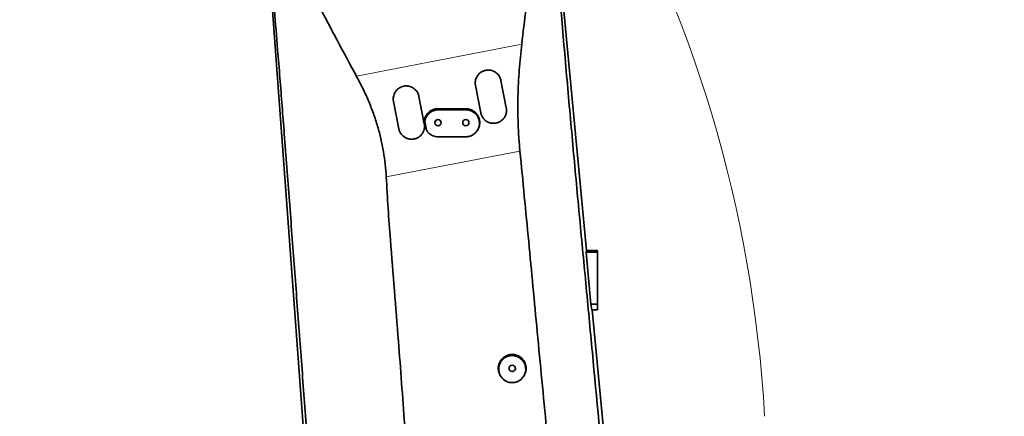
# Model space of a CAD drawing. Header units: millimetres. Extents: x 0 to 14900, y 0 to 10500.
# Tile 14 of 48: x 3336 to 4397, y 5878 to 6306. Entities that reach past the tile are written whole.
import ezdxf

# ---------------------------------------------------------------- set-up
doc = ezdxf.new("R2010")
doc.units = ezdxf.units.MM
doc.header["$LTSCALE"] = 25
doc.styles.add('SLDTEXTSTYLE0', font='TXT', dxfattribs={"width": 0.605})
doc.dimstyles.new('SLDDIMSTYLE0', dxfattribs={"dimtxt": 87.5, "dimasz": 87.5, "dimexe": 0, "dimexo": 0.0625, "dimgap": 21.875, "dimtad": 1, "dimdec": 0, "dimrnd": 1e-09, "dimzin": 12, "dimdsep": 46, "dimtxsty": 'SLDTEXTSTYLE0', "dimsah": 1, "dimcen": 0.09, "dimadec": 0, "dimazin": 3, "dimtfac": 1, "dimtofl": 0, "dimtmove": 0, "dimatfit": 3, "dimfxl": 1, "dimfrac": 2, "dimtolj": 1, "dimtzin": 12, "dimarcsym": 0})

# ---------------------------------------------------------------- blocks, each defined once
blk = doc.blocks.new('_D_5')
at = {"color": 7, "linetype": 'Continuous', "lineweight": 0}
for p, q in [((3803.9, 7856.4), (6724.2, 7856.4)), ((6686.7, 7856.4), (6686.7, 4544.6)), ((3932.7, 4544.6), (6724.2, 4544.6))]:
    blk.add_line(p, q, dxfattribs=at)
at = {"color": 7, "linetype": 'Continuous', "lineweight": 18}
for points in [[(6686.7, 7856.4), (6674.2, 7768.9), (6699.2, 7768.9)], [(6686.7, 4544.6), (6699.2, 4632.1), (6674.2, 4632.1)]]:
    blk.add_solid(points, dxfattribs=at)
at = {"color": 7, "linetype": 'Continuous', "lineweight": 18, "insert": (6573.9, 6066.8), "char_height": 87.5, "attachment_point": 1, "rotation": 90, "style": 'SLDTEXTSTYLE0'}
blk.add_mtext('3312', dxfattribs=at)

msp = doc.modelspace()

# ---------------------------------------------------------------- linework, layer by layer
at = {"color": 7, "linetype": 'Continuous', "lineweight": 35}
for p, q in [((3908.1718053, 6464.3147152), (3947.0744725, 6056.5923172)), ((3654.6053997, 5692.1467545), (3599.2968475, 6438.1318197)), ((3832.9593163, 6205.1924643), (3827.2350464, 6234.6412798)), ((3854.7206075, 6239.9839317), (3860.4448774, 6210.5351162)), ((3766.374161, 6222.8111221), (3772.0984309, 6193.3623066)), ((3744.6128698, 6188.0196547), (3738.8885999, 6217.4684702)), ((3775.3799712, 6185.0734661), (3775.7033724, 6184.6121096)), ((3946.4982386, 6054.8591283), (3947.0744725, 6056.5923172)), ((3951.543359, 5998.690946), (3946.4982386, 6054.8591283)), ((3958.8725798, 6054.8591283), (3946.4982386, 6054.8591283)), ((3958.8725798, 6056.5923172), (3947.0744725, 6056.5923172)), ((3958.8725798, 6056.5923172), (3958.8725798, 6054.8591283)), ((3958.8725798, 6054.8591283), (3958.8725798, 5998.690946)), ((3952.5701297, 5992.5923172), (3951.543359, 5998.690946)), ((3958.8725798, 5998.690946), (3951.543359, 5998.690946)), ((3958.8725798, 5998.690946), (3958.8725798, 5992.5923172)), ((3958.8725798, 5992.5923172), (3952.5701297, 5992.5923172)), ((3953.1810065, 5992.5923172), (3993.3335399, 5571.7705998)), ((3854.5918193, 5920.979383), (3855.0034382, 5920.3922091)), ((3878.7417203, 5920.3922076), (3879.1533402, 5920.979383))]:
    msp.add_line(p, q, dxfattribs=at)
at = {"color": 8, "linetype": 'Continuous', "lineweight": 18}
for p, q in [((3698.9662377, 6244.6442575), (3877.144593, 6279.1875704)), ((3773.7741649, 6200.1648531), (3773.3757726, 6201.1372539)), ((3786.8746874, 6208.3280002), (3786.8725798, 6209.5923172)), ((3816.8742917, 6208.4595888), (3816.8725798, 6209.5923172)), ((3772.9727005, 6194.2084113), (3772.5573722, 6194.8658728)), ((3774.1002588, 6188.3461885), (3773.7022262, 6188.9761097)), ((3875.2057736, 6163.9668056), (3731.0565347, 6136.0206937))]:
    msp.add_line(p, q, dxfattribs=at)
at = {"color": 7, "linetype": 'Continuous', "lineweight": 35, "flags": 128}
msp.add_lwpolyline([(3816.8723925, 6179.3302817), (3809.3144149, 6179.3261571), (3801.7564375, 6179.3218144), (3786.8723368, 6179.3126253)], dxfattribs=at)
at = {"color": 7, "linetype": 'Continuous', "lineweight": 35}
for centre in [(3786.8725798, 6194.5923172), (3816.8725798, 6194.5923172), (3866.8725798, 5929.5923172)]:
    msp.add_circle(centre, 3.4, dxfattribs=at)
at = {"color": 7, "linetype": 'Continuous', "lineweight": 18}
for centre, radius, start, end in [((3753.8725798, 5324.5923172), 2531.789341, 5, 155), ((3753.8725798, 5324.5923172), 1671.7300171, 98.5950103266, 211.4049896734), ((2734.2763193, 5800.0378617), 1406.789341, 3.1733009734, 56.8266990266)]:
    msp.add_arc(centre, radius, start, end, dxfattribs=at)
at = {"color": 7, "linetype": 'Continuous', "lineweight": 35}
for points, knots in [([(3698.9662377, 6244.6442575), (3691.977051, 6257.5975598), (3681.493142, 6277.0277525), (3667.811639, 6303.0873808), (3656.9293279, 6323.2883313), (3647.1632014, 6340.4029375), (3639.0831531, 6354.7380853), (3633.2120906, 6365.6068062), (3627.6635567, 6376.6542762), (3622.560546, 6387.9663598), (3618.0383271, 6399.5585488), (3614.2216386, 6411.4317957), (3611.2791103, 6423.5439508), (3609.3612763, 6435.9896362), (3608.6529936, 6448.7016784), (3609.1091298, 6461.438125), (3610.6569107, 6473.9759098), (3613.2036327, 6486.351376), (3616.7701589, 6498.6146011), (3621.4213898, 6510.681372), (3627.1472301, 6522.3340955), (3633.976064, 6533.6082397), (3641.9047556, 6544.3636748), (3650.6133476, 6554.1503341), (3659.8567939, 6562.8347375), (3669.5772633, 6570.526962), (3680.0618302, 6577.4247354), (3690.9518541, 6583.2787005), (3702.0077415, 6588.0359529), (3713.2173885, 6591.8026992), (3724.8264838, 6594.6330913), (3736.5288631, 6596.4408982), (3748.1130804, 6597.2622505), (3759.587859, 6597.0866526), (3768.6766318, 6596.3805695), (3773.8846555, 6595.4038663), (3775.2740607, 6595.1432998)], [0, 0, 0, 0, 0.09324540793, 0.13986983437, 0.18649271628, 0.23860463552, 0.26466162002, 0.29071685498, 0.31685762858, 0.34299465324, 0.3693721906, 0.39574441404, 0.42207126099, 0.44838953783, 0.47552385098, 0.50266125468, 0.52898434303, 0.55530964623, 0.58233826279, 0.60936415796, 0.63651548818, 0.66366651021, 0.69172724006, 0.71978690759, 0.74509805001, 0.77040844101, 0.79653389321, 0.82265834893, 0.84670619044, 0.87075378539, 0.89554044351, 0.92032730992, 0.94373916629, 0.96715113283, 0.9912365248, 1, 1, 1, 1]), ([(3822.9075964, 6578.1049688), (3823.6494374, 6577.7062849), (3827.8283874, 6575.4604129), (3834.9577268, 6570.5754972), (3844.2826915, 6563.4162355), (3853.008965, 6555.4068331), (3861.1889908, 6546.6079502), (3868.6485607, 6537.0926392), (3875.4037078, 6526.851627), (3881.3854032, 6516.0410653), (3886.0191827, 6505.8642229), (3889.4485946, 6496.5688218), (3891.8935479, 6488.2804324), (3893.7729722, 6479.7369328), (3895.0489596, 6470.9740838), (3895.8169798, 6462.0418536), (3896.2121559, 6450.6718092), (3895.9220269, 6436.8729142), (3894.7597228, 6420.6931727), (3892.82989, 6401.8040424), (3890.1680518, 6380.216086), (3886.1150709, 6351.2607925), (3881.6824118, 6317.5927678), (3878.6572594, 6291.9898122), (3877.144593, 6279.1875704)], [0, 0, 0, 0, 0.0076448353, 0.0430650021, 0.0784859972, 0.1148354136, 0.1511850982, 0.188413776, 0.2256460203, 0.2638171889, 0.3019849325, 0.3285071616, 0.3550551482, 0.381570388, 0.4090670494, 0.4365920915, 0.4641045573, 0.5137653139, 0.5634722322, 0.6131770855, 0.6881934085, 0.7632151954, 0.8816005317, 1, 1, 1, 1]), ([(3906.739666, 6461.6764785), (3906.8677343, 6459.9572521), (3907.125197, 6456.5009954), (3907.6759239, 6449.8407455), (3908.3947425, 6441.7731402), (3909.2788196, 6432.38165), (3910.1717642, 6422.9894672), (3911.0474198, 6413.5935278), (3911.8856592, 6404.216413), (3912.9714188, 6391.7525104), (3914.8165406, 6369.9934619), (3917.4293406, 6338.9426061), (3920.6385026, 6301.6053345), (3923.8848056, 6264.2260527), (3927.1817318, 6226.8202994), (3930.5331907, 6189.4098627), (3933.9427303, 6151.998649), (3937.414013, 6114.5929672), (3940.9275268, 6077.2487917), (3944.4596044, 6039.9692018), (3949.1724987, 5990.3257549), (3957.3668358, 5903.3668204), (3966.0834493, 5810.9420948), (3974.1191821, 5725.4241827), (3978.3541857, 5680.7014138), (3981.7510843, 5644.9413747), (3983.9970041, 5621.063385), (3985.9259084, 5600.1309129), (3987.5730733, 5582.1772001), (3988.7093019, 5570.2562086), (3989.2771861, 5564.2981272)], [0, 0, 0, 0, 0.0058971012, 0.0118552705, 0.0222948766, 0.032751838, 0.0432522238, 0.053748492, 0.0641267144, 0.0745069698, 0.0953378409, 0.1368873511, 0.1784456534, 0.220038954, 0.2616486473, 0.3032012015, 0.3447798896, 0.3864340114, 0.4281074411, 0.4696572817, 0.5112076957, 0.5943066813, 0.7605046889, 0.8203731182, 0.8802432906, 0.9101758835, 0.9401061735, 0.9600763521, 0.980046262, 1, 1, 1, 1]), ([(3658.520753, 5685.6045206), (3657.7018517, 5696.4443087), (3656.0639988, 5718.1245518), (3653.6340421, 5750.6109747), (3650.196562, 5796.5312193), (3645.7359055, 5855.9071171), (3640.2693108, 5928.7142021), (3635.7324912, 5989.2952822), (3632.1245175, 6037.6512248), (3629.4208345, 6073.8172048), (3626.7005525, 6110.0042898), (3623.9530731, 6146.2179752), (3621.3218468, 6180.4528178), (3618.8079838, 6212.6924429), (3616.4208729, 6242.9198341), (3613.6738242, 6277.2289783), (3610.5561027, 6315.5824507), (3607.7181664, 6350.3416701), (3605.5296498, 6377.4769174), (3604.2358662, 6393.7189759), (3603.1987539, 6406.7353149), (3602.4044956, 6416.4950237), (3601.5915302, 6426.212231), (3601.0277597, 6432.5468476), (3600.7462447, 6435.709996)], [0, 0, 0, 0, 0.0433256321, 0.0866539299, 0.1299823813, 0.2270464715, 0.3241105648, 0.4211735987, 0.4694086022, 0.5176526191, 0.5658907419, 0.6141161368, 0.6623355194, 0.7025446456, 0.7427584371, 0.7829664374, 0.8395601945, 0.8961565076, 0.9220751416, 0.9479949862, 0.9610062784, 0.974038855, 0.9870364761, 1, 1, 1, 1]), ([(3877.144593, 6279.1875704), (3876.6200801, 6274.5791009), (3875.5687799, 6265.3421775), (3874.3873707, 6251.3170717), (3873.5141728, 6237.1067391), (3873.0067466, 6222.7407414), (3872.8812711, 6208.1663352), (3873.1841598, 6193.4893325), (3873.8987943, 6178.7063382), (3874.7692394, 6168.8898452), (3875.2057736, 6163.9668056)], [0, 0, 0, 0, 0.12243211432, 0.24539515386, 0.36835614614, 0.49326402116, 0.61816943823, 0.74519194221, 0.87221198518, 1, 1, 1, 1]), ([(3731.0565347, 6136.0206937), (3730.7439526, 6140.5802742), (3730.1173134, 6149.7209508), (3728.1647565, 6163.4411672), (3725.4376626, 6177.1349286), (3721.8147607, 6190.9103728), (3717.3205216, 6204.6500554), (3711.9414964, 6218.3112279), (3705.8522789, 6231.7065548), (3701.2645258, 6240.3261641), (3698.9662377, 6244.6442575)], [0, 0, 0, 0, 0.1193283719, 0.23921982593, 0.36088922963, 0.48317037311, 0.61091883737, 0.73929194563, 0.86939527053, 1, 1, 1, 1]), ([(3827.2350464, 6234.6412798), (3827.1620808, 6235.0814514), (3827.0154868, 6235.9657935), (3826.9428886, 6237.6432138), (3827.1096995, 6239.677947), (3827.7067823, 6241.9784909), (3828.6935229, 6244.1684877), (3830.0249684, 6246.1406567), (3831.6858909, 6247.8745459), (3833.5885911, 6249.2823277), (3835.7134033, 6250.3562678), (3837.9499006, 6251.0481596), (3840.2827605, 6251.3599454), (3842.6036082, 6251.2827322), (3844.8969666, 6250.8197078), (3847.067344, 6249.9906126), (3849.0923313, 6248.8010881), (3850.8874825, 6247.294625), (3852.4269258, 6245.4870566), (3853.5369278, 6243.6090256), (3854.3073096, 6241.7516731), (3854.5820915, 6240.576387), (3854.7206075, 6239.9839317)], [0, 0, 0, 0, 0.0305583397, 0.0613942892, 0.1148712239, 0.169890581, 0.2233700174, 0.2784209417, 0.3315102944, 0.3861826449, 0.4385218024, 0.4924104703, 0.544224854, 0.5975397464, 0.6494247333, 0.7027805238, 0.7552918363, 0.8092826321, 0.8625684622, 0.9173729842, 0.9583481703, 1, 1, 1, 1]), ([(3738.8885999, 6217.4684702), (3738.8156343, 6217.9086418), (3738.6690403, 6218.7929838), (3738.5964424, 6220.4703967), (3738.7632505, 6222.5051142), (3739.3603205, 6224.8056328), (3740.3470367, 6226.9956025), (3741.6784492, 6228.967754), (3743.3393327, 6230.7016362), (3745.2420063, 6232.1094322), (3747.3668039, 6233.1833973), (3749.6033158, 6233.8753211), (3751.9362078, 6234.1871332), (3754.2571052, 6234.109932), (3756.5505188, 6233.6469019), (3758.7209417, 6232.8177848), (3760.7459639, 6231.6282254), (3762.5411238, 6230.1217301), (3764.080561, 6228.314133), (3765.1905338, 6226.4361082), (3765.9608826, 6224.5787923), (3766.2356515, 6223.4035534), (3766.374161, 6222.8111221)], [0, 0, 0, 0, 0.0305581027, 0.0613938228, 0.114869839, 0.1698882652, 0.2233667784, 0.2784167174, 0.3315058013, 0.3861778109, 0.4385177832, 0.4924072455, 0.5442231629, 0.597539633, 0.649426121, 0.7027834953, 0.7552955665, 0.809287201, 0.8625727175, 0.9173769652, 0.9583501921, 1, 1, 1, 1]), ([(3860.4448774, 6210.5351162), (3860.5114518, 6210.1409327), (3860.6425174, 6209.3649004), (3860.7133713, 6208.1883145), (3860.6931669, 6207.0117878), (3860.5703349, 6205.8264544), (3860.347599, 6204.6595016), (3860.0296562, 6203.5246775), (3859.6199901, 6202.4238217), (3859.1129318, 6201.3484175), (3858.5173633, 6200.3229309), (3857.842745, 6199.3586754), (3857.0926586, 6198.4563257), (3856.2593733, 6197.6101958), (3855.358883, 6196.8399707), (3854.4036993, 6196.1532618), (3853.3973088, 6195.5496366), (3852.3310352, 6195.0266246), (3851.2263072, 6194.597431), (3850.0974157, 6194.2651363), (3848.9474883, 6194.0282242), (3847.7676997, 6193.8872852), (3846.5827166, 6193.8476974), (3845.4070612, 6193.907619), (3844.2431889, 6194.0645621), (3843.0829118, 6194.3220048), (3841.9513629, 6194.676835), (3840.8616444, 6195.1224797), (3839.8152485, 6195.6557495), (3838.8055433, 6196.2826475), (3837.8552051, 6196.991913), (3836.9744202, 6197.7729973), (3836.1635376, 6198.6223843), (3835.4182909, 6199.5479088), (3834.7562289, 6200.5315592), (3834.1835569, 6201.56005), (3833.6992089, 6202.6299391), (3833.3027873, 6203.7500093), (3833.0755239, 6204.6143932), (3832.9779753, 6205.0996457), (3832.9593163, 6205.1924643)], [0, 0, 0, 0, 0.02729097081, 0.0537279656, 0.08034931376, 0.10755286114, 0.13495788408, 0.16132095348, 0.18786751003, 0.21499299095, 0.24231858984, 0.26864657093, 0.29515736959, 0.32224463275, 0.34953103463, 0.37586168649, 0.40237501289, 0.42946431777, 0.45675258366, 0.483097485, 0.50962518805, 0.53672933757, 0.5640326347, 0.59038806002, 0.61692640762, 0.6440416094, 0.67135611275, 0.69771811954, 0.72426310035, 0.75138505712, 0.77870634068, 0.80507580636, 0.8316282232, 0.85875739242, 0.88608573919, 0.9124722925, 0.93904174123, 0.96618758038, 0.99353239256, 1, 1, 1, 1]), ([(3772.5573722, 6194.8658728), (3772.5116657, 6195.1345556), (3772.4199446, 6195.6737318), (3772.3672934, 6196.4923286), (3772.3764447, 6197.3139501), (3772.4795024, 6198.3745991), (3772.7500537, 6199.6801364), (3773.1654762, 6200.6475347), (3773.3757726, 6201.1372539)], [0, 0, 0, 0, 0.1270785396, 0.255013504, 0.3820921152, 0.5100272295, 0.7519645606, 1, 1, 1, 1]), ([(3772.9727005, 6194.2084113), (3772.9278818, 6194.4778593), (3772.837903, 6195.0188082), (3772.7939892, 6195.8278912), (3772.813107, 6196.6268545), (3772.9237619, 6197.6219111), (3773.1900015, 6198.8292592), (3773.5779211, 6199.7161739), (3773.7741649, 6200.1648531)], [0, 0, 0, 0, 0.1339786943, 0.2689782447, 0.3969473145, 0.5258060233, 0.7601110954, 1, 1, 1, 1]), ([(3773.3757726, 6201.1372539), (3773.7808906, 6201.87664), (3774.5911213, 6203.3554022), (3776.2523771, 6205.2811455), (3778.1939136, 6206.9115439), (3780.3830449, 6208.1969673), (3782.7555961, 6209.08334), (3784.9475535, 6209.5304523), (3786.3301454, 6209.5748849), (3786.8725798, 6209.5923172)], [0, 0, 0, 0, 0.1506288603, 0.3012557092, 0.4519061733, 0.6025553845, 0.7527826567, 0.9030088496, 1, 1, 1, 1]), ([(3773.7741649, 6200.1648531), (3774.1719133, 6200.8811912), (3774.9674285, 6202.3139003), (3776.5932037, 6204.1734917), (3778.4872566, 6205.7442945), (3780.6239676, 6206.9844843), (3782.943654, 6207.841369), (3785.0579961, 6208.2649294), (3786.3779394, 6208.3107544), (3786.8746874, 6208.3280002)], [0, 0, 0, 0, 0.1510435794, 0.3020941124, 0.4530862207, 0.604085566, 0.7561587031, 0.9082326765, 1, 1, 1, 1]), ([(3786.8725798, 6209.5923172), (3789.7928832, 6209.5923172), (3795.63349, 6209.5923172), (3805.6334372, 6209.5923172), (3812.7132644, 6209.5923172), (3816.8725798, 6209.5923172)], [0, 0, 0, 0, 0.2920412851, 0.5840825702, 1, 1, 1, 1]), ([(3786.8746874, 6208.3280002), (3789.7964128, 6208.3413332), (3795.6398635, 6208.3679991), (3805.6397305, 6208.4121405), (3812.7178759, 6208.4420345), (3816.8742917, 6208.4595888)], [0, 0, 0, 0, 0.2921766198, 0.5843532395, 1, 1, 1, 1]), ([(3816.8742917, 6208.4595888), (3817.2799973, 6208.4516922), (3818.094214, 6208.4358444), (3819.3178784, 6208.2823568), (3820.5393076, 6208.0311518), (3821.7319682, 6207.675058), (3822.8821075, 6207.2236055), (3823.9880804, 6206.6789195), (3825.0564627, 6206.0342291), (3826.0610722, 6205.3032281), (3827.3036492, 6204.2263436), (3828.4039673, 6202.9974177), (3829.3311922, 6201.6461609), (3830.1379017, 6200.227031), (3830.7612699, 6198.7135371), (3831.1846852, 6197.141094), (3831.4744816, 6195.5405895), (3831.561337, 6193.9097818), (3831.4421552, 6192.2870764), (3831.1872263, 6190.6773385), (3830.730772, 6189.1034), (3830.0814535, 6187.6042159), (3829.3069283, 6186.160288), (3828.3522624, 6184.8159648), (3827.2389163, 6183.6077971), (3826.3319415, 6182.7754161), (3825.3599143, 6182.0219467), (3824.3155599, 6181.344804), (3823.219205, 6180.7605266), (3822.0855181, 6180.273902), (3820.9177229, 6179.8833234), (3819.7066183, 6179.591711), (3818.35374, 6179.377212), (3817.403017, 6179.3470924), (3816.8723925, 6179.3302817)], [0, 0, 0, 0, 0.02652008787, 0.05322354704, 0.08050541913, 0.10798766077, 0.13450809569, 0.16121400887, 0.18850916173, 0.21600848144, 0.24235056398, 0.29594205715, 0.32325891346, 0.34940531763, 0.40259086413, 0.42969374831, 0.45578718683, 0.50885639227, 0.53589340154, 0.56208099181, 0.61533603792, 0.64246598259, 0.66881092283, 0.72238811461, 0.74968419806, 0.77614678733, 0.80279264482, 0.83001672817, 0.85744073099, 0.88393090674, 0.91060489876, 0.93786109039, 0.96531857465, 1, 1, 1, 1]), ([(3816.8725798, 6209.5923172), (3817.2868338, 6209.5824817), (3818.1182362, 6209.5627419), (3819.3668774, 6209.4002271), (3820.612543, 6209.1378884), (3821.828136, 6208.7686773), (3823.3944535, 6208.1460232), (3824.8767682, 6207.3276618), (3826.2375839, 6206.3324341), (3827.1899573, 6205.5042922), (3828.0687987, 6204.6015179), (3828.8779696, 6203.6159457), (3829.5982671, 6202.5667359), (3830.2233346, 6201.4682813), (3830.7536437, 6200.3239907), (3831.1908283, 6199.1244961), (3831.522673, 6197.8951964), (3831.7481571, 6196.6519739), (3831.8689092, 6195.3979193), (3831.8835642, 6194.122772), (3831.7895504, 6192.8543852), (3831.523075, 6191.1892215), (3831.0514925, 6189.560918), (3830.3699405, 6188.0208173), (3829.8125416, 6186.9359673), (3829.3368142, 6186.3082427), (3829.1113192, 6186.010701)], [0, 0, 0, 0, 0.0379530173, 0.076171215, 0.1152226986, 0.1545611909, 0.1925140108, 0.2697039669, 0.3090327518, 0.347074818, 0.385380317, 0.4245183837, 0.4639451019, 0.5020060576, 0.5403319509, 0.5794942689, 0.6189460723, 0.6569370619, 0.6951929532, 0.7342850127, 0.7736654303, 0.8115747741, 0.8886824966, 0.927974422, 0.9658598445, 1, 1, 1, 1]), ([(3772.0984309, 6193.3623066), (3772.165007, 6192.9681113), (3772.2960735, 6192.1920703), (3772.366925, 6191.0154799), (3772.3467192, 6189.8389651), (3772.223888, 6188.6536448), (3772.0011547, 6187.486703), (3771.6832159, 6186.3518874), (3771.2735541, 6185.2510376), (3770.7665017, 6184.1756398), (3770.1709391, 6183.1501565), (3769.4963258, 6182.1859016), (3768.7462427, 6181.2835501), (3767.912961, 6180.4374182), (3767.0124732, 6179.66719), (3766.0572903, 6178.9804768), (3765.0508987, 6178.3768466), (3763.9846234, 6177.8538301), (3762.8798929, 6177.4246323), (3761.7509982, 6177.0923339), (3760.6010669, 6176.8554186), (3759.4212738, 6176.7144771), (3758.2362863, 6176.6748875), (3757.0606267, 6176.7348082), (3755.8967504, 6176.891751), (3754.736469, 6177.1491942), (3753.6049162, 6177.5040254), (3752.5151943, 6177.9496717), (3751.4687956, 6178.4829434), (3750.4590874, 6179.1098441), (3749.5087471, 6179.8191127), (3748.6279609, 6180.6002), (3747.8170777, 6181.4495899), (3747.0718303, 6182.3751181), (3746.4097688, 6183.3587716), (3745.8370984, 6184.3872643), (3745.3527526, 6185.457154), (3744.9563329, 6186.5772253), (3744.7290735, 6187.4416013), (3744.6315269, 6187.9268451), (3744.6128698, 6188.0196547)], [0, 0, 0, 0, 0.0272916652, 0.0537283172, 0.0803493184, 0.1075525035, 0.1349571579, 0.1613200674, 0.1878664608, 0.2149917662, 0.2423171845, 0.2686452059, 0.2951560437, 0.3222433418, 0.3495297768, 0.3758605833, 0.4023740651, 0.429463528, 0.4567519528, 0.4830970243, 0.509624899, 0.5367292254, 0.5640327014, 0.5903882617, 0.6169267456, 0.6440420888, 0.6713567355, 0.697718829, 0.7242638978, 0.7513859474, 0.7787073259, 0.8050768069, 0.8316292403, 0.8587584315, 0.8860868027, 0.9124732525, 0.9390425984, 0.9661883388, 0.9935330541, 1, 1, 1, 1]), ([(3773.7022262, 6188.9761097), (3773.6067829, 6189.4671226), (3773.4158965, 6190.4491484), (3773.0342283, 6192.4126608), (3772.7481118, 6193.8846024), (3772.5573722, 6194.8658728)], [0, 0, 0, 0, 0.2500091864, 0.5000183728, 1, 1, 1, 1]), ([(3774.1002588, 6188.3461885), (3774.0055479, 6188.8379463), (3773.816126, 6189.8214621), (3773.4401283, 6191.7755086), (3773.1591702, 6193.2378603), (3772.9727005, 6194.2084113)], [0, 0, 0, 0, 0.2516695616, 0.5033391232, 1, 1, 1, 1]), ([(3775.3882644, 6185.0752709), (3775.3273065, 6185.1570683), (3775.102479, 6185.4587573), (3774.6472874, 6186.2309126), (3774.0745207, 6187.4340076), (3773.8273522, 6188.4578184), (3773.7022262, 6188.9761097)], [0, 0, 0, 0, 0.0714552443, 0.2635445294, 0.6271786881, 1, 1, 1, 1]), ([(3777.0722241, 6183.0772088), (3776.8744512, 6183.2649402), (3776.4774391, 6183.6417951), (3775.9530525, 6184.2614282), (3775.4830005, 6184.9133147), (3774.9652049, 6185.7812591), (3774.4431256, 6186.9149995), (3774.2154494, 6187.8653619), (3774.1002588, 6188.3461885)], [0, 0, 0, 0, 0.1328926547, 0.2667706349, 0.3951312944, 0.5243837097, 0.7593665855, 1, 1, 1, 1]), ([(3786.8723368, 6179.3126253), (3785.9287811, 6179.363889), (3784.1741784, 6179.4592172), (3781.6815559, 6180.1975521), (3779.2746804, 6181.3078984), (3777.8475241, 6182.4543831), (3777.0722241, 6183.0772088)], [0, 0, 0, 0, 0.2634255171, 0.4898567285, 0.7228656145, 1, 1, 1, 1]), ([(3828.8717955, 6185.5776893), (3828.9097109, 6185.6317755), (3829.0054106, 6185.7682905), (3829.0992418, 6185.90214), (3829.1558979, 6185.9829593)], [0, 0, 0, 0, 0.3961921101, 1, 1, 1, 1]), ([(3927.7393005, 5616.7128437), (3927.2488529, 5622.5367156), (3926.2679404, 5634.1846643), (3923.136206, 5663.9619108), (3918.8023481, 5706.0870362), (3912.1621512, 5777.1755608), (3903.8788141, 5864.8250945), (3894.0125368, 5966.7761669), (3884.6644998, 6066.5099638), (3878.358681, 6131.4812061), (3875.2057736, 6163.9668056)], [0, 0, 0, 0, 0.0318915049, 0.0637841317, 0.1633788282, 0.2629738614, 0.4533860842, 0.6437987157, 0.821899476, 1, 1, 1, 1]), ([(3731.0565347, 6136.0206937), (3731.6993155, 6124.698025), (3732.984886, 6102.0525328), (3736.0027004, 6061.2299752), (3739.9373488, 6013.5495701), (3745.190158, 5947.0599875), (3750.9770707, 5868.6326161), (3756.3527104, 5793.3343243), (3760.7627701, 5733.0995798), (3764.0148229, 5695.729479), (3765.4119654, 5673.3649025), (3765.8675685, 5666.0718956)], [0, 0, 0, 0, 0.07219693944, 0.14439486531, 0.26058209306, 0.37676883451, 0.56899320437, 0.76121725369, 0.85734909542, 0.95348206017, 1, 1, 1, 1]), ([(3866.8725798, 5944.5923172), (3866.4591788, 5944.5824105), (3865.6295055, 5944.5625282), (3864.3831213, 5944.4009979), (3863.1395591, 5944.1395056), (3861.9256958, 5943.7717337), (3860.3614056, 5943.1508676), (3858.880489, 5942.3352126), (3857.521312, 5941.3431244), (3856.249708, 5940.240556), (3855.121247, 5938.9815341), (3854.1652393, 5937.5957569), (3853.3282036, 5936.1330288), (3852.6779058, 5934.5689734), (3852.2330793, 5932.9417561), (3851.9264805, 5931.2808641), (3851.8304342, 5929.5855107), (3851.9505713, 5927.8994135), (3852.1461269, 5926.6499042), (3852.4452145, 5925.4241886), (3852.849351, 5924.2119962), (3853.3624431, 5923.0470403), (3853.923272, 5921.9511051), (3854.4046904, 5921.3147424), (3854.635154, 5921.0101043)], [0, 0, 0, 0, 0.037836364, 0.0759355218, 0.1148641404, 0.1540793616, 0.1919156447, 0.26887229, 0.3080836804, 0.3459582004, 0.4229878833, 0.4622334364, 0.5002080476, 0.5774408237, 0.6167906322, 0.6548689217, 0.7323177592, 0.7717808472, 0.8098855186, 0.8482551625, 0.887459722, 0.9269531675, 0.9650311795, 1, 1, 1, 1]), ([(3879.1439426, 5920.9861154), (3879.2274101, 5921.1000591), (3879.8082437, 5921.8929706), (3880.4626077, 5923.1567632), (3881.0801082, 5924.7236968), (3881.5579316, 5926.3424342), (3881.8317129, 5928.0158588), (3881.8899947, 5929.7037953), (3881.8057243, 5931.392059), (3881.5083035, 5933.0652309), (3881.0025207, 5934.6795985), (3880.5236374, 5935.8509833), (3879.950036, 5936.9757337), (3879.2754581, 5938.0613036), (3878.5120146, 5939.0821569), (3877.3889934, 5940.3461788), (3876.1099267, 5941.4639812), (3874.7059622, 5942.4053041), (3873.2294225, 5943.2239208), (3871.6548969, 5943.8545385), (3869.916122, 5944.3019808), (3868.4518133, 5944.5440917), (3867.4009378, 5944.5761826), (3866.8725798, 5944.5923172)], [0, 0, 0, 0, 0.0129520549, 0.090130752, 0.129452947, 0.1674876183, 0.2448441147, 0.284257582, 0.3223644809, 0.399872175, 0.4393664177, 0.4774781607, 0.5158555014, 0.5550705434, 0.5945758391, 0.6326086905, 0.7099720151, 0.7493958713, 0.7873342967, 0.8645040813, 0.9038289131, 0.9516472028, 1, 1, 1, 1]), ([(3866.8725798, 5914.201522), (3867.2718159, 5914.2111252), (3868.0730668, 5914.2303985), (3869.2767527, 5914.3869755), (3870.4777037, 5914.6404257), (3871.6499312, 5914.9968223), (3873.1604752, 5915.5983236), (3874.5904624, 5916.3881918), (3875.9038067, 5917.3488581), (3877.1339086, 5918.4172109), (3878.2265377, 5919.6373751), (3879.1542303, 5920.9813434), (3879.968904, 5922.4026744), (3880.6037648, 5923.9240998), (3881.0405417, 5925.5086608), (3881.3440539, 5927.1292889), (3881.4430812, 5928.7856799), (3881.3318122, 5930.4345235), (3881.1453054, 5931.6576324), (3880.8579881, 5932.8589678), (3880.4659924, 5934.0460516), (3879.9748395, 5935.1920574), (3879.1975363, 5936.6518735), (3878.2381959, 5938.0082243), (3877.1200169, 5939.2237894), (3875.9058627, 5940.3374622), (3874.5562138, 5941.2926228), (3873.104356, 5942.0621522), (3871.5976061, 5942.7038916), (3870.0170796, 5943.1519706), (3868.4019491, 5943.3926198), (3866.7770693, 5943.4960376), (3865.1468582, 5943.3938073), (3863.5507629, 5943.0867937), (3861.9874363, 5942.6469474), (3860.4851561, 5942.01208), (3859.0804473, 5941.1954751), (3857.7470597, 5940.262512), (3856.5340276, 5939.1643565), (3855.4727355, 5937.9258636), (3854.5158816, 5936.5997201), (3853.7275556, 5935.1557567), (3853.1292253, 5933.6286246), (3852.6590871, 5932.0520795), (3852.3881692, 5930.4188894), (3852.3257194, 5928.7704497), (3852.3829822, 5927.5357212), (3852.5421751, 5926.3111261), (3852.8072562, 5925.0897809), (3853.1749655, 5923.8981229), (3853.7946715, 5922.3631207), (3854.6065545, 5920.9111422), (3855.5917791, 5919.5826451), (3856.6829936, 5918.3448681), (3857.926256, 5917.2507864), (3859.2908081, 5916.3305131), (3860.7236115, 5915.5319273), (3862.2505317, 5914.9174242), (3863.9344254, 5914.4826694), (3865.3492558, 5914.2481615), (3866.3629282, 5914.217126), (3866.8725798, 5914.201522)], [0, 0, 0, 0, 0.0130803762, 0.026251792, 0.039710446, 0.0532682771, 0.0663485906, 0.0929519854, 0.106506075, 0.1196234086, 0.1462986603, 0.1598871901, 0.1730901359, 0.199939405, 0.2136170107, 0.2269035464, 0.2539259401, 0.2676938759, 0.2810130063, 0.294424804, 0.3081288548, 0.3219341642, 0.3352324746, 0.3622843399, 0.3760712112, 0.3893056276, 0.4162291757, 0.4299518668, 0.4431014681, 0.4698522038, 0.483486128, 0.4965630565, 0.5231625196, 0.5367167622, 0.5497764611, 0.5763371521, 0.5898693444, 0.6029730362, 0.6296216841, 0.6431975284, 0.656372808, 0.6831661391, 0.6968150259, 0.7100721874, 0.7370329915, 0.7507682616, 0.7640844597, 0.7774929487, 0.7911930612, 0.8049941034, 0.8183101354, 0.8453981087, 0.8592033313, 0.8724592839, 0.8994265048, 0.9131710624, 0.9263425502, 0.9531373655, 0.9667937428, 0.9833046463, 1, 1, 1, 1])]:
    msp.add_open_spline(points, degree=3, knots=knots, dxfattribs=at)

# ---------------------------------------------------------------- dimensions: what is measured, and where the dimension line sits
at = {"color": 7, "linetype": 'Continuous', "lineweight": 18}
dim = msp.add_linear_dim(base=(6686.6938051, 4544.5923172), p1=(3753.8725798, 7856.3816582), p2=(3882.6725798, 4544.5923172), angle=90, dimstyle='SLDDIMSTYLE0', dxfattribs=at)
dim.commit()
dim.dimension.update_dxf_attribs({"geometry": '_D_5', "text_midpoint": (6686.6938051, 6200.4869877), "dimtype": 160})

doc.saveas('drawing.dxf')
